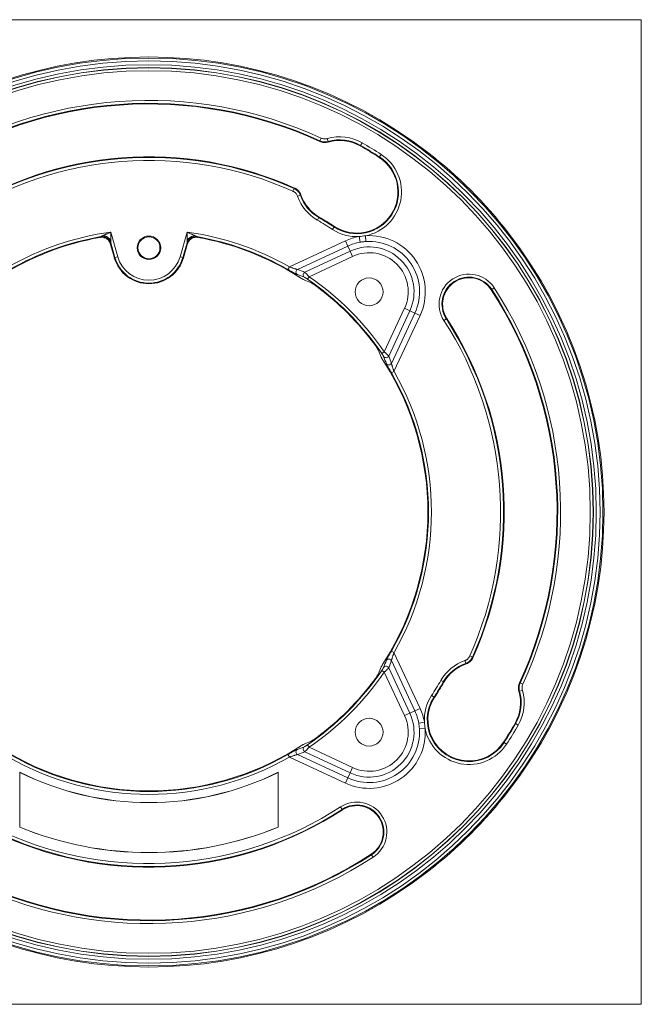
# Model space of a CAD drawing. Header units: millimetres. Extents: x 35 to 1401, y 51 to 818.
# Tile 15 of 22: x 1141 to 1246, y 452 to 619. Entities that reach past the tile are written whole.
import ezdxf

# ---------------------------------------------------------------- set-up
doc = ezdxf.new("R2010")
doc.units = ezdxf.units.MM
doc.layers.add('1', color=7, linetype='Continuous', true_color=0xffffff)

msp = doc.modelspace()

# ---------------------------------------------------------------- linework, layer by layer
at = {"layer": '1', "color": 8, "linetype": 'Continuous', "lineweight": 18}
for p, q in [((1246.49, 619.37), (1078.79, 619.37)), ((1246.49, 619.37), (1246.49, 451.67)), ((1078.79, 451.67), (1246.49, 451.67))]:
    msp.add_line(p, q, dxfattribs=at)
at = {"layer": '1', "color": 155, "linetype": 'Continuous', "lineweight": 18}
for p, q in [((1191.76, 598.74), (1191.97, 599.19)), ((1193.16, 598.64), (1193.02, 599.12)), ((1198.69, 597.97), (1198.64, 597.87)), ((1198.69, 597.97), (1198.94, 598.4)), ((1201.91, 595.99), (1201.85, 595.9)), ((1201.91, 595.99), (1202.18, 596.41)), ((1187.16, 590.16), (1187.37, 590.62)), ((1187.96, 589.29), (1188.43, 589.46)), ((1191.34, 585.23), (1191.59, 585.66)), ((1191.59, 585.66), (1191.64, 585.75)), ((1193.9, 583.66), (1194.17, 584.07)), ((1194.17, 584.07), (1194.23, 584.16)), ((1156.13, 583.18), (1157.33, 579)), ((1167.95, 579), (1169.15, 583.18)), ((1198.42, 582.44), (1198.6, 581.47)), ((1199.58, 581.59), (1199.52, 582.57)), ((1156.06, 581.23), (1156.75, 578.83)), ((1156.85, 578.86), (1156.13, 581.35)), ((1169.14, 581.35), (1168.43, 578.86)), ((1168.53, 578.83), (1169.22, 581.23)), ((1186.56, 577.25), (1196.09, 581.7)), ((1196.51, 580.8), (1187.96, 576.82)), ((1196.51, 580.8), (1196.09, 581.7)), ((1196.51, 580.8), (1196.91, 579.95)), ((1156.75, 578.83), (1156.85, 578.86)), ((1157.33, 579), (1156.85, 578.86)), ((1167.95, 579), (1168.43, 578.86)), ((1168.53, 578.83), (1168.43, 578.86)), ((1189.2, 576.35), (1196.91, 579.95)), ((1197.32, 579.06), (1189.9, 575.6)), ((1197.32, 579.06), (1196.91, 579.95)), ((1186.32, 576.82), (1186.56, 577.25)), ((1189.62, 575.18), (1189.9, 575.6)), ((1221.02, 573.43), (1221.43, 573.7)), ((1221.02, 573.43), (1220.93, 573.37)), ((1202.72, 562.79), (1206.18, 570.21)), ((1206.18, 570.21), (1207.07, 569.79)), ((1207.07, 569.79), (1203.47, 562.08)), ((1203.94, 560.84), (1207.92, 569.39)), ((1208.82, 568.97), (1204.37, 559.45)), ((1207.92, 569.39), (1207.07, 569.79)), ((1207.92, 569.39), (1208.82, 568.97)), ((1213.29, 568.41), (1212.87, 568.14)), ((1213.29, 568.41), (1213.38, 568.47)), ((1202.3, 562.51), (1202.72, 562.79)), ((1203.94, 559.2), (1204.37, 559.45)), ((1203.94, 511.84), (1204.37, 511.59)), ((1204.37, 511.59), (1208.82, 502.07)), ((1207.92, 501.65), (1203.94, 510.2)), ((1216.41, 510.2), (1216.58, 509.73)), ((1217.74, 510.79), (1217.28, 511)), ((1202.72, 508.26), (1202.3, 508.54)), ((1206.18, 500.84), (1202.72, 508.26)), ((1203.47, 508.96), (1207.07, 501.25)), ((1212.34, 506.82), (1212.78, 506.57)), ((1212.78, 506.57), (1212.87, 506.52)), ((1225.75, 505), (1226.23, 505.14)), ((1225.86, 506.4), (1226.31, 506.19)), ((1210.77, 504.26), (1211.19, 503.99)), ((1211.19, 503.99), (1211.28, 503.93)), ((1207.92, 501.65), (1207.07, 501.25)), ((1208.82, 502.07), (1207.92, 501.65)), ((1207.07, 501.25), (1206.18, 500.84)), ((1209.56, 499.74), (1208.59, 499.56)), ((1208.71, 498.58), (1209.69, 498.64)), ((1225.08, 499.47), (1224.99, 499.52)), ((1225.52, 499.22), (1225.08, 499.47)), ((1189.9, 495.44), (1189.62, 495.86)), ((1189.9, 495.44), (1197.32, 491.98)), ((1223.11, 496.25), (1223.02, 496.31)), ((1223.53, 495.98), (1223.11, 496.25)), ((1186.56, 493.79), (1186.32, 494.22)), ((1196.09, 489.34), (1186.56, 493.79)), ((1187.96, 494.22), (1196.51, 490.24)), ((1196.91, 491.09), (1189.2, 494.69)), ((1196.91, 491.09), (1197.32, 491.98)), ((1140.64, 491.18), (1140.64, 481.86)), ((1184.64, 481.85), (1184.64, 491.19)), ((1184.64, 481.86), (1184.64, 491.18)), ((1196.09, 489.34), (1196.51, 490.24)), ((1196.51, 490.24), (1196.91, 491.09)), ((1195.53, 484.87), (1195.26, 485.29)), ((1195.53, 484.87), (1195.59, 484.78)), ((1200.55, 477.14), (1200.49, 477.23)), ((1200.55, 477.14), (1200.82, 476.73))]:
    msp.add_line(p, q, dxfattribs=at)
for centre, radius in [((1162.64, 535.52), 77.32), ((1162.64, 535.52), 76.82), ((1162.64, 535.52), 76.18), ((1162.64, 535.52), 75.68), ((1162.64, 535.52), 75.66), ((1162.64, 535.52), 75.16), ((1162.64, 580.52), 2), ((1162.64, 580.52), 1.87), ((1200.14, 573.02), 2.37), ((1200.14, 498.02), 2.37)]:
    msp.add_circle(centre, radius, dxfattribs=at)
for centre, radius, start, end in [((1162.64, 535.52), 77.5, 52.2172, 127.7828), ((1162.64, 535.52), 70.11, 65.2646, 123), ((1162.64, 535.52), 69.61, 65.2646, 123), ((1162.64, 535.52), 69.5, 65.2328, 123), ((1195.14, 591.81), 7.61, 60, 106.1956), ((1195.14, 591.81), 7.11, 60, 106.1956), ((1195.14, 591.81), 7, 60, 106.4475), ((1162.64, 535.52), 72, 57, 60), ((1162.64, 535.52), 72.11, 57, 60), ((1162.64, 535.52), 72.61, 57, 60), ((1162.64, 535.52), 60.5, 65.7852, 123), ((1162.64, 535.52), 60.39, 65.8301, 123), ((1162.64, 535.52), 59.89, 65.8301, 123), ((1198.04, 590.03), 7.11, 237, 57), ((1198.04, 590.03), 7, 237, 57), ((1198.04, 590.03), 7.61, 281.2162, 57), ((1162.64, 535.52), 77.5, 37.7828, 52.2172), ((1195.14, 591.81), 7.61, 199.3373, 240), ((1195.14, 591.81), 7.11, 199.3373, 240), ((1195.14, 591.81), 7, 199.0477, 240), ((1162.64, 535.52), 57.89, 57, 60), ((1162.64, 535.52), 58, 57, 60), ((1162.64, 535.52), 57.39, 57, 60), ((1198.04, 590.03), 7.61, 237, 272.8465), ((1162.64, 535.52), 47.5, 100.0423, 122.2278), ((1162.64, 535.52), 48.11, 97.7796, 119.826), ((1162.64, 535.52), 47.61, 99.9234, 119.826), ((1162.64, 535.52), 48.11, 60.174, 82.2204), ((1162.64, 535.52), 47.61, 60.174, 80.0766), ((1162.64, 535.52), 47.5, 57.7722, 79.9577), ((1200.14, 573.02), 9.57, 100.3549, 115), ((1200.14, 573.02), 9.57, 335, 93.7078), ((1162.64, 535.52), 77.5, 322.2172, 37.7828), ((1200.14, 573.02), 8.59, 100.3549, 115), ((1200.14, 573.02), 7.65, 335, 115), ((1200.14, 573.02), 8.59, 335, 93.7078), ((1162.64, 580.52), 6.13, 196, 344), ((1162.64, 580.52), 6.02, 196, 344), ((1162.64, 580.52), 5.53, 196, 344), ((1200.14, 573.02), 6.66, 335, 115), ((1162.64, 535.52), 48.47, 34.2284, 55.7716), ((1217.15, 570.92), 5.11, 33, 213), ((1217.15, 570.92), 4.61, 33, 213), ((1217.15, 570.92), 4.5, 33, 213), ((1162.64, 535.52), 47.97, 34.2284, 55.7716), ((1162.64, 535.52), 47.87, 36.5556, 53.4444), ((1162.64, 535.52), 70.11, 335.2646, 33), ((1162.64, 535.52), 69.5, 335.2328, 33), ((1162.64, 535.52), 69.61, 335.2646, 33), ((1162.64, 535.52), 59.89, 335.8301, 33), ((1162.64, 535.52), 60.39, 335.8301, 33), ((1162.64, 535.52), 60.5, 335.7852, 33), ((1162.64, 535.52), 47.5, 327.7722, 32.2278), ((1162.64, 535.52), 47.61, 330.174, 29.826), ((1162.64, 535.52), 48.11, 330.174, 29.826), ((1218.93, 503.02), 7.61, 109.3373, 150), ((1162.64, 535.52), 47.97, 304.2284, 325.7716), ((1162.64, 535.52), 48.47, 304.2284, 325.7716), ((1218.93, 503.02), 7.11, 109.3373, 150), ((1218.93, 503.02), 7, 109.0477, 150), ((1162.64, 535.52), 47.87, 306.5556, 323.4444), ((1162.64, 535.52), 57.39, 327, 330), ((1162.64, 535.52), 57.89, 327, 330), ((1162.64, 535.52), 58, 327, 330), ((1218.93, 503.02), 7, 330, 16.4475), ((1218.93, 503.02), 7.11, 330, 16.1956), ((1218.93, 503.02), 7.61, 330, 16.1956), ((1217.15, 500.12), 7.61, 147, 182.8465), ((1217.15, 500.12), 7.11, 147, 327), ((1217.15, 500.12), 7, 147, 327), ((1200.14, 498.02), 8.59, 10.3549, 25), ((1200.14, 498.02), 9.57, 10.3549, 25), ((1200.14, 498.02), 7.65, 245, 25), ((1200.14, 498.02), 6.66, 245, 25), ((1200.14, 498.02), 9.57, 245, 3.7078), ((1200.14, 498.02), 8.59, 245, 3.7078), ((1217.15, 500.12), 7.61, 191.2162, 327), ((1162.64, 535.52), 72, 327, 330), ((1162.64, 535.52), 72.11, 327, 330), ((1162.64, 535.52), 72.61, 327, 330), ((1162.64, 535.52), 47.5, 237.7722, 302.2278), ((1162.64, 535.52), 48.11, 240.174, 299.826), ((1162.64, 535.52), 47.61, 240.174, 299.826), ((1162.64, 535.52), 49.49, 243.6024, 296.3976), ((1162.64, 535.52), 49.5, 243.6122, 296.3878), ((1162.64, 535.52), 77.5, 307.7828, 322.2172), ((1162.64, 535.52), 60.5, 245.7852, 303), ((1162.64, 535.52), 60.39, 245.8301, 303), ((1162.64, 535.52), 59.89, 245.8301, 303), ((1198.04, 481.01), 5.11, 303, 123), ((1198.04, 481.01), 4.61, 303, 123), ((1198.04, 481.01), 4.5, 303, 123), ((1162.64, 535.52), 58.01, 247.7056, 292.2944), ((1162.64, 535.52), 58, 247.709, 292.291), ((1162.64, 535.52), 70.11, 245.2646, 303), ((1162.64, 535.52), 69.61, 245.2646, 303), ((1162.64, 535.52), 69.5, 245.2328, 303), ((1162.64, 535.52), 77.5, 232.2172, 307.7828)]:
    msp.add_arc(centre, radius, start, end, dxfattribs=at)
for centre, major_axis, ratio, start_param, end_param in [((1188.17, 576.37), (-0.17, -0.47), 0.970181, 3.940249, 6.065549), ((1170.14, 519.43), (-25.94, 55.64), 0.954809, 5.500745, 5.522776), ((1189.4, 575.91), (-0.18, -0.466), 0.97139, 3.961641, 6.060991), ((1170.2, 519.3), (-25.45, 54.57), 0.954809, 5.47696, 5.498891), ((1146.42, 543.08), (-54.57, 25.45), 0.954809, 3.925889, 3.94782), ((1203.03, 562.29), (-0.466, -0.18), 0.97139, 0.222194, 2.321545), ((1146.55, 543.02), (-55.64, 25.95), 0.954809, 3.902003, 3.924033), ((1203.49, 561.05), (-0.47, -0.17), 0.970181, 0.217636, 2.342936), ((1203.49, 509.99), (0.47, -0.17), 0.970181, 0.798656, 2.923957), ((1146.55, 528.02), (55.64, 25.94), 0.954809, 5.500746, 5.522776), ((1146.42, 527.96), (54.57, 25.45), 0.954809, 5.476959, 5.498889), ((1203.03, 508.76), (0.466, -0.18), 0.97139, 0.820048, 2.919398), ((1170.2, 551.74), (25.45, 54.57), 0.954809, 3.925887, 3.947818), ((1188.17, 494.67), (0.17, -0.47), 0.970181, 3.359229, 5.484529), ((1189.4, 495.13), (0.18, -0.466), 0.97139, 3.363787, 5.463137), ((1170.14, 551.61), (25.95, 55.64), 0.954809, 3.902003, 3.924034)]:
    msp.add_ellipse(centre, major_axis=major_axis, ratio=ratio, start_param=start_param, end_param=end_param, dxfattribs=at)
for points, degree, knots in [([(1191.75, 598.63), (1191.76, 598.65), (1191.76, 598.67), (1191.76, 598.71), (1191.76, 598.73), (1191.76, 598.74)], 3, [0, 0, 0, 0, 0.608155, 0.608155, 1, 1, 1, 1]), ([(1193.16, 598.64), (1193.04, 598.6), (1192.81, 598.56), (1192.57, 598.55), (1192.33, 598.57), (1192.1, 598.61), (1191.87, 598.69), (1191.76, 598.74)], 3, [0, 0, 0, 0, 0.25, 0.5, 0.5, 0.75, 1, 1, 1, 1]), ([(1191.97, 599.19), (1192.05, 599.16), (1192.22, 599.1), (1192.4, 599.07), (1192.58, 599.05), (1192.76, 599.06), (1192.93, 599.09), (1193.02, 599.12)], 3, [0, 0, 0, 0, 0.25, 0.5, 0.5, 0.75, 1, 1, 1, 1]), ([(1193.16, 598.53), (1193.04, 598.49), (1192.92, 598.47), (1192.75, 598.45), (1192.69, 598.45), (1192.6, 598.44), (1192.57, 598.44), (1192.51, 598.45), (1192.48, 598.45), (1192.33, 598.46), (1192.21, 598.48), (1191.98, 598.54), (1191.86, 598.58), (1191.75, 598.63)], 3, [0, 0, 0, 0, 0.25, 0.25, 0.375, 0.375, 0.4375, 0.4375, 0.5, 0.5, 0.75, 0.75, 1, 1, 1, 1]), ([(1193.16, 598.64), (1193.16, 598.62), (1193.16, 598.61), (1193.16, 598.57), (1193.16, 598.55), (1193.16, 598.53)], 3, [0, 0, 0, 0, 0.391846, 0.391846, 1, 1, 1, 1]), ([(1187.37, 590.62), (1187.38, 590.63), (1187.39, 590.64), (1187.42, 590.67), (1187.44, 590.68), (1187.45, 590.7)], 3, [0, 0, 0, 0, 0.394328, 0.394328, 1, 1, 1, 1]), ([(1187.37, 590.62), (1187.43, 590.59), (1187.49, 590.56), (1187.58, 590.51), (1187.61, 590.49), (1187.66, 590.46), (1187.69, 590.44), (1187.77, 590.38), (1187.88, 590.29), (1187.97, 590.2), (1188.04, 590.12), (1188.06, 590.1), (1188.11, 590.05), (1188.13, 590.02), (1188.19, 589.94), (1188.26, 589.83), (1188.36, 589.65), (1188.41, 589.52), (1188.43, 589.46)], 3, [0, 0, 0, 0, 0.125, 0.125, 0.1875, 0.1875, 0.25, 0.25, 0.375, 0.5, 0.5, 0.5625, 0.5625, 0.625, 0.625, 0.75, 0.875, 1, 1, 1, 1]), ([(1187.45, 590.7), (1187.52, 590.67), (1187.64, 590.61), (1187.81, 590.5), (1187.91, 590.41), (1187.99, 590.34), (1188.01, 590.32), (1188.06, 590.27), (1188.09, 590.25), (1188.15, 590.17), (1188.24, 590.07), (1188.32, 589.96), (1188.37, 589.87), (1188.38, 589.84), (1188.42, 589.78), (1188.43, 589.75), (1188.47, 589.66), (1188.5, 589.59), (1188.52, 589.53)], 3, [0, 0, 0, 0, 0.125, 0.25, 0.375, 0.375, 0.4375, 0.4375, 0.5, 0.5, 0.625, 0.75, 0.75, 0.8125, 0.8125, 0.875, 0.875, 1, 1, 1, 1]), ([(1187.96, 589.29), (1187.93, 589.39), (1187.89, 589.48), (1187.81, 589.61), (1187.78, 589.65), (1187.73, 589.71), (1187.72, 589.73), (1187.69, 589.77), (1187.67, 589.79), (1187.58, 589.89), (1187.51, 589.95), (1187.41, 590.03), (1187.38, 590.04), (1187.34, 590.07), (1187.32, 590.08), (1187.25, 590.12), (1187.21, 590.14), (1187.16, 590.16)], 3, [0, 0, 0, 0, 0.25, 0.25, 0.375, 0.375, 0.4375, 0.4375, 0.5, 0.5, 0.75, 0.75, 0.8125, 0.8125, 0.875, 0.875, 1, 1, 1, 1]), ([(1188.52, 589.53), (1188.5, 589.51), (1188.49, 589.5), (1188.46, 589.48), (1188.45, 589.47), (1188.43, 589.46)], 3, [0, 0, 0, 0, 0.605671, 0.605671, 1, 1, 1, 1]), ([(1156.06, 581.23), (1156.03, 581.32), (1156, 581.4), (1155.94, 581.53), (1155.92, 581.57), (1155.88, 581.63), (1155.87, 581.64), (1155.84, 581.68), (1155.83, 581.7), (1155.76, 581.79), (1155.7, 581.86), (1155.6, 581.95), (1155.56, 581.98), (1155.51, 582.02), (1155.49, 582.04), (1155.45, 582.06), (1155.43, 582.08), (1155.33, 582.14), (1155.25, 582.18), (1155.12, 582.23), (1155.08, 582.24), (1155.01, 582.26), (1154.99, 582.27), (1154.95, 582.28), (1154.93, 582.28), (1154.81, 582.31), (1154.72, 582.32), (1154.61, 582.32), (1154.59, 582.32), (1154.54, 582.31), (1154.52, 582.31), (1154.45, 582.31), (1154.4, 582.3), (1154.36, 582.29)], 3, [0, 0, 0, 0, 0.125, 0.125, 0.1875, 0.1875, 0.21875, 0.21875, 0.25, 0.25, 0.375, 0.375, 0.4375, 0.4375, 0.46875, 0.46875, 0.5, 0.5, 0.625, 0.625, 0.6875, 0.6875, 0.71875, 0.71875, 0.75, 0.75, 0.875, 0.875, 0.90625, 0.90625, 0.9375, 0.9375, 1, 1, 1, 1]), ([(1156.13, 581.35), (1156.1, 581.43), (1156.07, 581.52), (1155.99, 581.68), (1155.94, 581.76), (1155.83, 581.91), (1155.77, 581.97), (1155.63, 582.1), (1155.56, 582.15), (1155.4, 582.25), (1155.32, 582.29), (1155.15, 582.36), (1155.07, 582.38), (1154.89, 582.42), (1154.79, 582.43), (1154.61, 582.43), (1154.52, 582.42), (1154.43, 582.41)], 3, [0, 0, 0, 0, 0.125, 0.125, 0.25, 0.25, 0.375, 0.375, 0.5, 0.5, 0.625, 0.625, 0.75, 0.75, 0.875, 0.875, 1, 1, 1, 1]), ([(1154.43, 582.41), (1154.43, 582.41), (1154.43, 582.41), (1154.43, 582.41), (1154.44, 582.41), (1154.44, 582.41)], 3, [0, 0, 0, 0, 0.245539, 0.488097, 1, 1, 1, 1]), ([(1154.44, 582.41), (1154.44, 582.42), (1154.44, 582.42), (1154.47, 582.43), (1154.51, 582.45), (1154.58, 582.48), (1154.66, 582.52), (1154.75, 582.56), (1154.82, 582.59), (1154.86, 582.61)], 3, [0, 0, 0, 0, 0.074529, 0.143852, 0.281476, 0.4257, 0.56989, 0.784738, 1, 1, 1, 1]), ([(1154.86, 582.61), (1154.91, 582.63), (1154.96, 582.66), (1155.07, 582.71), (1155.12, 582.73), (1155.22, 582.78), (1155.28, 582.8), (1155.38, 582.85), (1155.43, 582.87), (1155.59, 582.95), (1155.7, 582.99), (1155.86, 583.06), (1155.91, 583.09), (1155.99, 583.12), (1156.02, 583.14), (1156.07, 583.16), (1156.1, 583.17), (1156.13, 583.18)], 3, [0, 0, 0, 0, 0.125, 0.125, 0.25, 0.25, 0.375, 0.375, 0.5, 0.5, 0.75, 0.75, 0.875, 0.875, 0.9375, 0.9375, 1, 1, 1, 1]), ([(1154.86, 582.61), (1154.98, 582.59), (1155.1, 582.55), (1155.34, 582.45), (1155.45, 582.39), (1155.68, 582.25), (1155.78, 582.17), (1155.97, 582), (1156.06, 581.9), (1156.13, 581.81)], 3, [0, 0, 0, 0, 0.25, 0.25, 0.5, 0.5, 0.75, 0.75, 1, 1, 1, 1]), ([(1156.13, 583.18), (1156.13, 583.15), (1156.13, 583.13), (1156.13, 583.07), (1156.13, 583.04), (1156.13, 582.95), (1156.13, 582.89), (1156.13, 582.72), (1156.13, 582.6), (1156.13, 582.43), (1156.13, 582.37), (1156.13, 582.26), (1156.13, 582.2), (1156.13, 582.09), (1156.13, 582.03), (1156.13, 581.92), (1156.13, 581.86), (1156.13, 581.81)], 3, [0, 0, 0, 0, 0.0625, 0.0625, 0.125, 0.125, 0.25, 0.25, 0.5, 0.5, 0.625, 0.625, 0.75, 0.75, 0.875, 0.875, 1, 1, 1, 1]), ([(1169.15, 581.81), (1169.15, 581.86), (1169.15, 581.92), (1169.15, 582.03), (1169.15, 582.09), (1169.15, 582.2), (1169.15, 582.26), (1169.15, 582.37), (1169.15, 582.43), (1169.15, 582.6), (1169.15, 582.72), (1169.15, 582.89), (1169.15, 582.95), (1169.15, 583.04), (1169.15, 583.07), (1169.15, 583.13), (1169.15, 583.15), (1169.15, 583.18)], 3, [0, 0, 0, 0, 0.125, 0.125, 0.25, 0.25, 0.375, 0.375, 0.5, 0.5, 0.75, 0.75, 0.875, 0.875, 0.9375, 0.9375, 1, 1, 1, 1]), ([(1169.15, 583.18), (1169.18, 583.17), (1169.2, 583.16), (1169.26, 583.14), (1169.28, 583.12), (1169.36, 583.09), (1169.42, 583.06), (1169.58, 582.99), (1169.68, 582.95), (1169.84, 582.87), (1169.9, 582.85), (1170, 582.8), (1170.06, 582.78), (1170.16, 582.73), (1170.21, 582.71), (1170.32, 582.66), (1170.37, 582.63), (1170.42, 582.61)], 3, [0, 0, 0, 0, 0.0625, 0.0625, 0.125, 0.125, 0.25, 0.25, 0.5, 0.5, 0.625, 0.625, 0.75, 0.75, 0.875, 0.875, 1, 1, 1, 1]), ([(1169.15, 581.81), (1169.22, 581.9), (1169.31, 582), (1169.5, 582.17), (1169.6, 582.25), (1169.82, 582.39), (1169.94, 582.45), (1170.18, 582.55), (1170.3, 582.59), (1170.42, 582.61)], 3, [0, 0, 0, 0, 0.25, 0.25, 0.5, 0.5, 0.75, 0.75, 1, 1, 1, 1]), ([(1169.15, 581.35), (1169.17, 581.43), (1169.21, 581.52), (1169.29, 581.68), (1169.34, 581.76), (1169.45, 581.91), (1169.51, 581.97), (1169.64, 582.1), (1169.72, 582.15), (1169.87, 582.25), (1169.95, 582.29), (1170.12, 582.36), (1170.21, 582.38), (1170.39, 582.42), (1170.48, 582.43), (1170.67, 582.43), (1170.76, 582.42), (1170.85, 582.41)], 3, [0, 0, 0, 0, 0.125, 0.125, 0.25, 0.25, 0.375, 0.375, 0.5, 0.5, 0.625, 0.625, 0.75, 0.75, 0.875, 0.875, 1, 1, 1, 1]), ([(1170.92, 582.29), (1170.83, 582.31), (1170.74, 582.32), (1170.6, 582.32), (1170.56, 582.31), (1170.49, 582.31), (1170.47, 582.3), (1170.42, 582.3), (1170.4, 582.29), (1170.29, 582.27), (1170.2, 582.25), (1170.07, 582.2), (1170.03, 582.18), (1169.97, 582.15), (1169.95, 582.14), (1169.91, 582.11), (1169.89, 582.1), (1169.79, 582.04), (1169.72, 581.99), (1169.62, 581.89), (1169.58, 581.86), (1169.54, 581.81), (1169.52, 581.79), (1169.49, 581.76), (1169.48, 581.74), (1169.41, 581.65), (1169.36, 581.57), (1169.31, 581.47), (1169.3, 581.45), (1169.28, 581.4), (1169.27, 581.38), (1169.25, 581.32), (1169.23, 581.28), (1169.22, 581.23)], 3, [0, 0, 0, 0, 0.125, 0.125, 0.1875, 0.1875, 0.21875, 0.21875, 0.25, 0.25, 0.375, 0.375, 0.4375, 0.4375, 0.46875, 0.46875, 0.5, 0.5, 0.625, 0.625, 0.6875, 0.6875, 0.71875, 0.71875, 0.75, 0.75, 0.875, 0.875, 0.90625, 0.90625, 0.9375, 0.9375, 1, 1, 1, 1]), ([(1170.42, 582.61), (1170.47, 582.59), (1170.54, 582.56), (1170.63, 582.51), (1170.69, 582.48), (1170.75, 582.46), (1170.79, 582.44), (1170.83, 582.42), (1170.84, 582.42), (1170.84, 582.41)], 3, [0, 0, 0, 0, 0.286914, 0.430164, 0.574377, 0.683099, 0.788337, 0.890812, 1, 1, 1, 1]), ([(1170.84, 582.41), (1170.84, 582.41), (1170.85, 582.41), (1170.85, 582.41), (1170.85, 582.41), (1170.85, 582.41)], 3, [0, 0, 0, 0, 0.511904, 0.754462, 1, 1, 1, 1]), ([(1156.13, 581.35), (1156.12, 581.33), (1156.11, 581.31), (1156.08, 581.27), (1156.07, 581.25), (1156.06, 581.23)], 3, [0, 0, 0, 0, 0.439016, 0.439016, 1, 1, 1, 1]), ([(1156.13, 581.81), (1156.13, 581.76), (1156.13, 581.68), (1156.13, 581.58), (1156.13, 581.51), (1156.13, 581.45), (1156.14, 581.41), (1156.13, 581.37), (1156.13, 581.36), (1156.13, 581.35)], 3, [0, 0, 0, 0, 0.286776, 0.430023, 0.574316, 0.682958, 0.788224, 0.890915, 1, 1, 1, 1]), ([(1156.13, 581.35), (1156.13, 581.35), (1156.13, 581.35), (1156.13, 581.35), (1156.13, 581.35)], 2, [0, 0, 0, 0.5, 0.75, 1, 1, 1]), ([(1169.15, 581.35), (1169.15, 581.36), (1169.14, 581.36), (1169.14, 581.39), (1169.14, 581.44), (1169.15, 581.51), (1169.15, 581.59), (1169.15, 581.69), (1169.15, 581.77), (1169.15, 581.81)], 3, [0, 0, 0, 0, 0.074372, 0.143806, 0.281624, 0.425754, 0.570027, 0.784834, 1, 1, 1, 1]), ([(1169.22, 581.23), (1169.21, 581.25), (1169.19, 581.27), (1169.17, 581.31), (1169.16, 581.33), (1169.15, 581.35)], 3, [0, 0, 0, 0, 0.560984, 0.560984, 1, 1, 1, 1]), ([(1169.15, 581.35), (1169.15, 581.35), (1169.15, 581.35), (1169.15, 581.35), (1169.15, 581.35)], 2, [0, 0, 0, 0.25, 0.5, 1, 1, 1]), ([(1186.56, 577.25), (1186.64, 577.23), (1186.71, 577.21), (1186.85, 577.16), (1186.92, 577.14), (1187.02, 577.1), (1187.05, 577.09), (1187.12, 577.07), (1187.16, 577.06), (1187.26, 577.03), (1187.32, 577), (1187.45, 576.96), (1187.51, 576.94), (1187.59, 576.92), (1187.62, 576.91), (1187.68, 576.89), (1187.7, 576.88), (1187.75, 576.87), (1187.78, 576.86), (1187.81, 576.85), (1187.82, 576.85), (1187.84, 576.84), (1187.85, 576.84), (1187.88, 576.83), (1187.9, 576.83), (1187.93, 576.82), (1187.95, 576.82), (1187.96, 576.82)], 3, [0, 0, 0, 0, 0.125, 0.125, 0.25, 0.25, 0.3125, 0.3125, 0.375, 0.375, 0.5, 0.5, 0.625, 0.625, 0.6875, 0.6875, 0.75, 0.75, 0.8125, 0.8125, 0.84375, 0.84375, 0.875, 0.875, 0.9375, 0.9375, 1, 1, 1, 1]), ([(1187.9, 575.95), (1187.88, 575.96), (1187.85, 575.97), (1187.8, 575.99), (1187.79, 576), (1187.77, 576.01), (1187.73, 576.03), (1187.67, 576.06), (1187.61, 576.09), (1187.57, 576.11), (1187.56, 576.12), (1187.52, 576.14), (1187.51, 576.15), (1187.43, 576.19), (1187.36, 576.23), (1187.22, 576.31), (1187.14, 576.35), (1187.04, 576.41), (1187.02, 576.42), (1186.98, 576.44), (1186.96, 576.45), (1186.9, 576.49), (1186.86, 576.51), (1186.74, 576.58), (1186.57, 576.67), (1186.4, 576.77), (1186.32, 576.82)], 3, [0, 0, 0, 0, 0.125, 0.125, 0.15625, 0.15625, 0.1875, 0.25, 0.3125, 0.3125, 0.34375, 0.34375, 0.375, 0.375, 0.5, 0.5, 0.625, 0.625, 0.65625, 0.65625, 0.6875, 0.6875, 0.75, 0.75, 0.875, 1, 1, 1, 1]), ([(1187.97, 575.7), (1188.03, 575.67), (1188.13, 575.6), (1188.24, 575.53), (1188.32, 575.48), (1188.35, 575.47), (1188.39, 575.44), (1188.4, 575.43), (1188.43, 575.42), (1188.44, 575.41), (1188.5, 575.37), (1188.55, 575.34), (1188.64, 575.29), (1188.69, 575.26), (1188.74, 575.23), (1188.75, 575.22), (1188.77, 575.21), (1188.8, 575.19), (1188.84, 575.17), (1188.87, 575.15), (1188.9, 575.14), (1188.9, 575.13), (1188.92, 575.13), (1188.93, 575.12), (1188.96, 575.11), (1188.98, 575.1), (1188.99, 575.09)], 3, [0, 0, 0, 0, 0.125, 0.25, 0.25, 0.3125, 0.3125, 0.34375, 0.34375, 0.375, 0.375, 0.5, 0.5, 0.625, 0.625, 0.65625, 0.65625, 0.6875, 0.75, 0.8125, 0.8125, 0.84375, 0.84375, 0.875, 0.875, 1, 1, 1, 1]), ([(1189.62, 575.18), (1189.6, 575.2), (1189.57, 575.22), (1189.52, 575.26), (1189.49, 575.27), (1189.45, 575.3), (1189.44, 575.31), (1189.42, 575.32), (1189.4, 575.33), (1189.37, 575.35), (1189.34, 575.37), (1189.3, 575.4), (1189.28, 575.41), (1189.24, 575.43), (1189.22, 575.44), (1189.19, 575.46), (1189.18, 575.46), (1189.17, 575.47), (1189.16, 575.47), (1189.14, 575.48), (1189.14, 575.49), (1189.13, 575.49)], 3, [0, 0, 0, 0, 0.125, 0.125, 0.25, 0.25, 0.3125, 0.3125, 0.375, 0.375, 0.5, 0.5, 0.625, 0.625, 0.75, 0.75, 0.8125, 0.8125, 0.875, 0.875, 1, 1, 1, 1]), ([(1189.2, 576.35), (1189.2, 576.35), (1189.22, 576.34), (1189.24, 576.31), (1189.25, 576.3), (1189.27, 576.28), (1189.28, 576.27), (1189.31, 576.24), (1189.34, 576.21), (1189.37, 576.18), (1189.38, 576.17), (1189.39, 576.16), (1189.42, 576.13), (1189.44, 576.11), (1189.49, 576.06), (1189.52, 576.02), (1189.57, 575.97), (1189.58, 575.96), (1189.59, 575.94), (1189.6, 575.93), (1189.63, 575.9), (1189.65, 575.88), (1189.71, 575.82), (1189.75, 575.78), (1189.8, 575.71), (1189.82, 575.69), (1189.86, 575.64), (1189.88, 575.62), (1189.9, 575.6)], 3, [0, 0, 0, 0, 0.125, 0.125, 0.1875, 0.1875, 0.25, 0.25, 0.375, 0.375, 0.40625, 0.40625, 0.4375, 0.5, 0.5, 0.625, 0.625, 0.65625, 0.65625, 0.6875, 0.6875, 0.75, 0.75, 0.875, 0.875, 0.9375, 0.9375, 1, 1, 1, 1]), ([(1190.19, 574.61), (1190.2, 574.61), (1190.22, 574.6), (1190.26, 574.58), (1190.27, 574.57), (1190.3, 574.55), (1190.31, 574.54), (1190.36, 574.51), (1190.4, 574.49), (1190.46, 574.45), (1190.48, 574.44), (1190.52, 574.41), (1190.54, 574.4), (1190.6, 574.36), (1190.65, 574.33), (1190.71, 574.29), (1190.72, 574.28), (1190.75, 574.26), (1190.76, 574.25), (1190.79, 574.23), (1190.82, 574.21), (1190.89, 574.16), (1190.94, 574.12), (1191.02, 574.07), (1191.05, 574.05), (1191.1, 574.01), (1191.12, 573.99), (1191.15, 573.97)], 3, [0, 0, 0, 0, 0.125, 0.125, 0.1875, 0.1875, 0.25, 0.25, 0.375, 0.375, 0.4375, 0.4375, 0.5, 0.5, 0.625, 0.625, 0.65625, 0.65625, 0.6875, 0.6875, 0.75, 0.75, 0.875, 0.875, 0.9375, 0.9375, 1, 1, 1, 1]), ([(1201.09, 564.03), (1201.13, 563.98), (1201.16, 563.93), (1201.24, 563.83), (1201.27, 563.78), (1201.33, 563.7), (1201.34, 563.68), (1201.37, 563.64), (1201.38, 563.63), (1201.39, 563.6), (1201.4, 563.59), (1201.44, 563.53), (1201.47, 563.49), (1201.53, 563.4), (1201.56, 563.36), (1201.61, 563.28), (1201.63, 563.24), (1201.67, 563.18), (1201.69, 563.15), (1201.7, 563.12), (1201.71, 563.12), (1201.71, 563.11), (1201.72, 563.09), (1201.73, 563.08), (1201.73, 563.07)], 3, [0, 0, 0, 0, 0.125, 0.125, 0.25, 0.25, 0.3125, 0.3125, 0.34375, 0.34375, 0.375, 0.375, 0.5, 0.5, 0.625, 0.625, 0.75, 0.75, 0.875, 0.875, 0.90625, 0.90625, 0.9375, 1, 1, 1, 1]), ([(1202.21, 561.87), (1202.22, 561.86), (1202.23, 561.84), (1202.24, 561.8), (1202.25, 561.79), (1202.26, 561.77), (1202.27, 561.76), (1202.28, 561.74), (1202.28, 561.73), (1202.31, 561.69), (1202.33, 561.65), (1202.36, 561.6), (1202.36, 561.59), (1202.38, 561.57), (1202.38, 561.56), (1202.4, 561.53), (1202.42, 561.5), (1202.46, 561.43), (1202.49, 561.38), (1202.54, 561.31), (1202.55, 561.28), (1202.58, 561.23), (1202.6, 561.2), (1202.65, 561.13), (1202.68, 561.07), (1202.73, 560.99), (1202.75, 560.96), (1202.79, 560.91), (1202.8, 560.88), (1202.82, 560.85)], 3, [0, 0, 0, 0, 0.125, 0.125, 0.1875, 0.1875, 0.21875, 0.21875, 0.25, 0.25, 0.375, 0.375, 0.40625, 0.40625, 0.4375, 0.4375, 0.5, 0.5, 0.625, 0.625, 0.6875, 0.6875, 0.75, 0.75, 0.875, 0.875, 0.9375, 0.9375, 1, 1, 1, 1]), ([(1202.61, 562.01), (1202.61, 562.02), (1202.6, 562.03), (1202.59, 562.04), (1202.59, 562.05), (1202.58, 562.07), (1202.58, 562.07), (1202.56, 562.1), (1202.55, 562.12), (1202.53, 562.15), (1202.53, 562.16), (1202.52, 562.18), (1202.51, 562.19), (1202.49, 562.22), (1202.47, 562.25), (1202.45, 562.28), (1202.44, 562.3), (1202.42, 562.32), (1202.42, 562.33), (1202.39, 562.37), (1202.37, 562.4), (1202.34, 562.45), (1202.32, 562.48), (1202.3, 562.51)], 3, [0, 0, 0, 0, 0.125, 0.125, 0.1875, 0.1875, 0.25, 0.25, 0.375, 0.375, 0.4375, 0.4375, 0.5, 0.5, 0.625, 0.625, 0.6875, 0.6875, 0.75, 0.75, 0.875, 0.875, 1, 1, 1, 1]), ([(1202.72, 562.79), (1202.74, 562.77), (1202.76, 562.75), (1202.81, 562.71), (1202.83, 562.69), (1202.89, 562.63), (1202.94, 562.59), (1203, 562.53), (1203.02, 562.51), (1203.05, 562.48), (1203.06, 562.48), (1203.08, 562.46), (1203.09, 562.45), (1203.14, 562.4), (1203.17, 562.37), (1203.23, 562.32), (1203.24, 562.31), (1203.27, 562.28), (1203.29, 562.26), (1203.33, 562.22), (1203.36, 562.19), (1203.39, 562.16), (1203.4, 562.15), (1203.42, 562.13), (1203.43, 562.12), (1203.45, 562.1), (1203.46, 562.09), (1203.47, 562.08)], 3, [0, 0, 0, 0, 0.0625, 0.0625, 0.125, 0.125, 0.25, 0.25, 0.3125, 0.3125, 0.34375, 0.34375, 0.375, 0.375, 0.5, 0.5, 0.5625, 0.5625, 0.625, 0.625, 0.75, 0.75, 0.8125, 0.8125, 0.875, 0.875, 1, 1, 1, 1]), ([(1203.94, 559.2), (1203.91, 559.24), (1203.89, 559.28), (1203.84, 559.37), (1203.82, 559.41), (1203.74, 559.54), (1203.7, 559.62), (1203.63, 559.75), (1203.6, 559.79), (1203.57, 559.85), (1203.56, 559.87), (1203.53, 559.91), (1203.52, 559.93), (1203.47, 560.02), (1203.43, 560.1), (1203.36, 560.21), (1203.35, 560.24), (1203.32, 560.29), (1203.31, 560.31), (1203.29, 560.34), (1203.28, 560.36), (1203.24, 560.44), (1203.2, 560.5), (1203.17, 560.57), (1203.16, 560.58), (1203.15, 560.6), (1203.14, 560.62), (1203.13, 560.65), (1203.12, 560.67), (1203.09, 560.73), (1203.07, 560.76), (1203.07, 560.78)], 3, [0, 0, 0, 0, 0.0625, 0.0625, 0.125, 0.125, 0.25, 0.25, 0.3125, 0.3125, 0.34375, 0.34375, 0.375, 0.375, 0.5, 0.5, 0.5625, 0.5625, 0.59375, 0.59375, 0.625, 0.625, 0.75, 0.75, 0.78125, 0.78125, 0.8125, 0.8125, 0.875, 0.875, 1, 1, 1, 1]), ([(1203.94, 560.84), (1203.94, 560.83), (1203.94, 560.82), (1203.95, 560.78), (1203.95, 560.77), (1203.96, 560.73), (1203.97, 560.71), (1203.98, 560.67), (1203.98, 560.66), (1203.99, 560.64), (1203.99, 560.63), (1204.01, 560.56), (1204.03, 560.51), (1204.05, 560.44), (1204.05, 560.42), (1204.06, 560.39), (1204.08, 560.35), (1204.09, 560.3), (1204.12, 560.2), (1204.14, 560.14), (1204.19, 560), (1204.21, 559.94), (1204.26, 559.8), (1204.28, 559.73), (1204.31, 559.62), (1204.33, 559.59), (1204.35, 559.52), (1204.36, 559.48), (1204.37, 559.45)], 3, [0, 0, 0, 0, 0.0625, 0.0625, 0.125, 0.125, 0.1875, 0.1875, 0.21875, 0.21875, 0.25, 0.25, 0.375, 0.375, 0.40625, 0.40625, 0.4375, 0.5, 0.5, 0.625, 0.625, 0.75, 0.75, 0.875, 0.875, 0.9375, 0.9375, 1, 1, 1, 1]), ([(1203.07, 510.26), (1203.07, 510.28), (1203.09, 510.31), (1203.11, 510.36), (1203.12, 510.37), (1203.13, 510.39), (1203.14, 510.43), (1203.18, 510.49), (1203.21, 510.55), (1203.23, 510.59), (1203.24, 510.6), (1203.26, 510.64), (1203.26, 510.65), (1203.31, 510.73), (1203.35, 510.8), (1203.43, 510.94), (1203.47, 511.02), (1203.52, 511.12), (1203.54, 511.14), (1203.56, 511.18), (1203.57, 511.2), (1203.6, 511.26), (1203.63, 511.3), (1203.7, 511.42), (1203.79, 511.59), (1203.89, 511.76), (1203.94, 511.84)], 3, [0, 0, 0, 0, 0.125, 0.125, 0.15625, 0.15625, 0.1875, 0.25, 0.3125, 0.3125, 0.34375, 0.34375, 0.375, 0.375, 0.5, 0.5, 0.625, 0.625, 0.65625, 0.65625, 0.6875, 0.6875, 0.75, 0.75, 0.875, 1, 1, 1, 1]), ([(1204.37, 511.59), (1204.35, 511.52), (1204.33, 511.45), (1204.28, 511.31), (1204.26, 511.24), (1204.22, 511.14), (1204.21, 511.11), (1204.19, 511.04), (1204.18, 511), (1204.14, 510.9), (1204.12, 510.84), (1204.08, 510.71), (1204.06, 510.65), (1204.04, 510.56), (1204.03, 510.54), (1204.01, 510.48), (1204, 510.45), (1203.99, 510.4), (1203.98, 510.38), (1203.97, 510.35), (1203.97, 510.34), (1203.96, 510.31), (1203.96, 510.3), (1203.95, 510.28), (1203.95, 510.26), (1203.94, 510.23), (1203.94, 510.21), (1203.94, 510.2)], 3, [0, 0, 0, 0, 0.125, 0.125, 0.25, 0.25, 0.3125, 0.3125, 0.375, 0.375, 0.5, 0.5, 0.625, 0.625, 0.6875, 0.6875, 0.75, 0.75, 0.8125, 0.8125, 0.84375, 0.84375, 0.875, 0.875, 0.9375, 0.9375, 1, 1, 1, 1]), ([(1202.82, 510.19), (1202.79, 510.13), (1202.72, 510.02), (1202.65, 509.92), (1202.6, 509.84), (1202.58, 509.81), (1202.56, 509.77), (1202.55, 509.76), (1202.54, 509.73), (1202.53, 509.72), (1202.49, 509.66), (1202.46, 509.61), (1202.4, 509.52), (1202.38, 509.47), (1202.35, 509.42), (1202.34, 509.41), (1202.33, 509.39), (1202.31, 509.36), (1202.29, 509.32), (1202.27, 509.28), (1202.26, 509.26), (1202.25, 509.26), (1202.25, 509.24), (1202.24, 509.23), (1202.23, 509.2), (1202.22, 509.18), (1202.21, 509.17)], 3, [0, 0, 0, 0, 0.125, 0.25, 0.25, 0.3125, 0.3125, 0.34375, 0.34375, 0.375, 0.375, 0.5, 0.5, 0.625, 0.625, 0.65625, 0.65625, 0.6875, 0.75, 0.8125, 0.8125, 0.84375, 0.84375, 0.875, 0.875, 1, 1, 1, 1]), ([(1216.41, 510.2), (1216.51, 510.23), (1216.6, 510.27), (1216.73, 510.35), (1216.77, 510.38), (1216.83, 510.43), (1216.85, 510.44), (1216.89, 510.47), (1216.91, 510.49), (1217, 510.58), (1217.07, 510.65), (1217.14, 510.75), (1217.16, 510.77), (1217.19, 510.82), (1217.2, 510.84), (1217.24, 510.91), (1217.26, 510.95), (1217.28, 511)], 3, [0, 0, 0, 0, 0.25, 0.25, 0.375, 0.375, 0.4375, 0.4375, 0.5, 0.5, 0.75, 0.75, 0.8125, 0.8125, 0.875, 0.875, 1, 1, 1, 1]), ([(1217.74, 510.79), (1217.71, 510.73), (1217.68, 510.67), (1217.63, 510.58), (1217.61, 510.55), (1217.57, 510.5), (1217.55, 510.47), (1217.5, 510.39), (1217.41, 510.28), (1217.32, 510.19), (1217.24, 510.12), (1217.22, 510.09), (1217.16, 510.05), (1217.14, 510.03), (1217.06, 509.97), (1216.94, 509.89), (1216.77, 509.8), (1216.64, 509.75), (1216.58, 509.73)], 3, [0, 0, 0, 0, 0.125, 0.125, 0.1875, 0.1875, 0.25, 0.25, 0.375, 0.5, 0.5, 0.5625, 0.5625, 0.625, 0.625, 0.75, 0.875, 1, 1, 1, 1]), ([(1217.82, 510.71), (1217.79, 510.64), (1217.73, 510.52), (1217.62, 510.35), (1217.53, 510.25), (1217.46, 510.17), (1217.44, 510.15), (1217.39, 510.1), (1217.37, 510.07), (1217.29, 510.01), (1217.19, 509.92), (1217.08, 509.84), (1216.99, 509.79), (1216.96, 509.78), (1216.9, 509.74), (1216.87, 509.73), (1216.77, 509.69), (1216.71, 509.66), (1216.65, 509.64)], 3, [0, 0, 0, 0, 0.125, 0.25, 0.375, 0.375, 0.4375, 0.4375, 0.5, 0.5, 0.625, 0.75, 0.75, 0.8125, 0.8125, 0.875, 0.875, 1, 1, 1, 1]), ([(1217.74, 510.79), (1217.75, 510.78), (1217.76, 510.77), (1217.78, 510.74), (1217.8, 510.72), (1217.82, 510.71)], 3, [0, 0, 0, 0, 0.394328, 0.394328, 1, 1, 1, 1]), ([(1202.3, 508.54), (1202.32, 508.56), (1202.34, 508.59), (1202.37, 508.64), (1202.39, 508.67), (1202.42, 508.71), (1202.42, 508.72), (1202.44, 508.74), (1202.45, 508.76), (1202.47, 508.79), (1202.49, 508.82), (1202.51, 508.86), (1202.53, 508.88), (1202.55, 508.92), (1202.56, 508.94), (1202.58, 508.97), (1202.58, 508.97), (1202.59, 508.99), (1202.59, 509), (1202.6, 509.01), (1202.61, 509.02), (1202.61, 509.03)], 3, [0, 0, 0, 0, 0.125, 0.125, 0.25, 0.25, 0.3125, 0.3125, 0.375, 0.375, 0.5, 0.5, 0.625, 0.625, 0.75, 0.75, 0.8125, 0.8125, 0.875, 0.875, 1, 1, 1, 1]), ([(1203.47, 508.96), (1203.46, 508.95), (1203.45, 508.94), (1203.43, 508.92), (1203.42, 508.91), (1203.4, 508.89), (1203.39, 508.88), (1203.36, 508.85), (1203.33, 508.82), (1203.3, 508.79), (1203.29, 508.78), (1203.27, 508.76), (1203.25, 508.74), (1203.23, 508.72), (1203.17, 508.67), (1203.14, 508.64), (1203.09, 508.59), (1203.08, 508.58), (1203.06, 508.57), (1203.05, 508.56), (1203.02, 508.53), (1203, 508.51), (1202.94, 508.45), (1202.89, 508.41), (1202.83, 508.36), (1202.81, 508.34), (1202.76, 508.3), (1202.74, 508.28), (1202.72, 508.26)], 3, [0, 0, 0, 0, 0.125, 0.125, 0.1875, 0.1875, 0.25, 0.25, 0.375, 0.375, 0.40625, 0.40625, 0.4375, 0.5, 0.5, 0.625, 0.625, 0.65625, 0.65625, 0.6875, 0.6875, 0.75, 0.75, 0.875, 0.875, 0.9375, 0.9375, 1, 1, 1, 1]), ([(1216.65, 509.64), (1216.63, 509.66), (1216.62, 509.67), (1216.6, 509.7), (1216.59, 509.71), (1216.58, 509.73)], 3, [0, 0, 0, 0, 0.605671, 0.605671, 1, 1, 1, 1]), ([(1201.73, 507.97), (1201.72, 507.96), (1201.71, 507.94), (1201.69, 507.9), (1201.69, 507.89), (1201.67, 507.86), (1201.66, 507.85), (1201.63, 507.8), (1201.61, 507.76), (1201.57, 507.7), (1201.56, 507.68), (1201.53, 507.64), (1201.52, 507.62), (1201.48, 507.56), (1201.44, 507.51), (1201.4, 507.45), (1201.4, 507.44), (1201.38, 507.41), (1201.37, 507.4), (1201.34, 507.37), (1201.33, 507.34), (1201.27, 507.27), (1201.24, 507.22), (1201.18, 507.14), (1201.17, 507.11), (1201.13, 507.06), (1201.11, 507.04), (1201.09, 507.01)], 3, [0, 0, 0, 0, 0.125, 0.125, 0.1875, 0.1875, 0.25, 0.25, 0.375, 0.375, 0.4375, 0.4375, 0.5, 0.5, 0.625, 0.625, 0.65625, 0.65625, 0.6875, 0.6875, 0.75, 0.75, 0.875, 0.875, 0.9375, 0.9375, 1, 1, 1, 1]), ([(1225.64, 505), (1225.61, 505.12), (1225.59, 505.24), (1225.57, 505.41), (1225.56, 505.47), (1225.56, 505.56), (1225.56, 505.59), (1225.56, 505.65), (1225.57, 505.68), (1225.58, 505.83), (1225.6, 505.95), (1225.64, 506.12), (1225.66, 506.18), (1225.7, 506.29), (1225.72, 506.35), (1225.75, 506.4)], 3, [0, 0, 0, 0, 0.25, 0.25, 0.375, 0.375, 0.4375, 0.4375, 0.5, 0.5, 0.75, 0.75, 0.875, 0.875, 1, 1, 1, 1]), ([(1225.75, 505), (1225.74, 505), (1225.73, 505), (1225.69, 505), (1225.67, 505), (1225.64, 505)], 3, [0, 0, 0, 0, 0.391846, 0.391846, 1, 1, 1, 1]), ([(1225.75, 505), (1225.72, 505.12), (1225.68, 505.35), (1225.67, 505.59), (1225.69, 505.83), (1225.73, 506.06), (1225.81, 506.29), (1225.86, 506.4)], 3, [0, 0, 0, 0, 0.25, 0.5, 0.5, 0.75, 1, 1, 1, 1]), ([(1225.75, 506.4), (1225.77, 506.4), (1225.79, 506.4), (1225.83, 506.4), (1225.84, 506.4), (1225.86, 506.4)], 3, [0, 0, 0, 0, 0.608155, 0.608155, 1, 1, 1, 1]), ([(1226.31, 506.19), (1226.27, 506.1), (1226.21, 505.94), (1226.19, 505.76), (1226.17, 505.58), (1226.18, 505.4), (1226.21, 505.23), (1226.23, 505.14)], 3, [0, 0, 0, 0, 0.25, 0.5, 0.5, 0.75, 1, 1, 1, 1]), ([(1191.15, 497.07), (1191.1, 497.03), (1191.05, 496.99), (1190.94, 496.92), (1190.89, 496.89), (1190.82, 496.83), (1190.8, 496.82), (1190.76, 496.79), (1190.75, 496.78), (1190.72, 496.77), (1190.71, 496.76), (1190.65, 496.72), (1190.61, 496.69), (1190.52, 496.63), (1190.48, 496.6), (1190.4, 496.55), (1190.36, 496.53), (1190.3, 496.49), (1190.27, 496.47), (1190.24, 496.46), (1190.24, 496.45), (1190.22, 496.45), (1190.21, 496.44), (1190.2, 496.43), (1190.19, 496.43)], 3, [0, 0, 0, 0, 0.125, 0.125, 0.25, 0.25, 0.3125, 0.3125, 0.34375, 0.34375, 0.375, 0.375, 0.5, 0.5, 0.625, 0.625, 0.75, 0.75, 0.875, 0.875, 0.90625, 0.90625, 0.9375, 1, 1, 1, 1]), ([(1186.32, 494.22), (1186.36, 494.25), (1186.4, 494.27), (1186.49, 494.32), (1186.53, 494.34), (1186.66, 494.42), (1186.74, 494.46), (1186.86, 494.53), (1186.9, 494.56), (1186.96, 494.59), (1186.98, 494.6), (1187.02, 494.62), (1187.04, 494.64), (1187.14, 494.69), (1187.22, 494.73), (1187.33, 494.79), (1187.36, 494.81), (1187.41, 494.84), (1187.43, 494.85), (1187.46, 494.87), (1187.48, 494.88), (1187.56, 494.92), (1187.62, 494.96), (1187.68, 494.99), (1187.7, 495), (1187.72, 495.01), (1187.73, 495.02), (1187.77, 495.03), (1187.79, 495.04), (1187.85, 495.07), (1187.88, 495.09), (1187.9, 495.09)], 3, [0, 0, 0, 0, 0.0625, 0.0625, 0.125, 0.125, 0.25, 0.25, 0.3125, 0.3125, 0.34375, 0.34375, 0.375, 0.375, 0.5, 0.5, 0.5625, 0.5625, 0.59375, 0.59375, 0.625, 0.625, 0.75, 0.75, 0.78125, 0.78125, 0.8125, 0.8125, 0.875, 0.875, 1, 1, 1, 1]), ([(1188.99, 495.95), (1188.98, 495.94), (1188.96, 495.93), (1188.92, 495.91), (1188.91, 495.91), (1188.88, 495.9), (1188.88, 495.89), (1188.86, 495.88), (1188.85, 495.88), (1188.81, 495.85), (1188.77, 495.83), (1188.72, 495.8), (1188.71, 495.79), (1188.69, 495.78), (1188.68, 495.78), (1188.64, 495.76), (1188.62, 495.74), (1188.55, 495.7), (1188.5, 495.67), (1188.43, 495.62), (1188.4, 495.61), (1188.35, 495.58), (1188.32, 495.56), (1188.24, 495.51), (1188.19, 495.48), (1188.11, 495.43), (1188.08, 495.41), (1188.03, 495.37), (1188, 495.36), (1187.97, 495.34)], 3, [0, 0, 0, 0, 0.125, 0.125, 0.1875, 0.1875, 0.21875, 0.21875, 0.25, 0.25, 0.375, 0.375, 0.40625, 0.40625, 0.4375, 0.4375, 0.5, 0.5, 0.625, 0.625, 0.6875, 0.6875, 0.75, 0.75, 0.875, 0.875, 0.9375, 0.9375, 1, 1, 1, 1]), ([(1189.13, 495.55), (1189.14, 495.55), (1189.14, 495.56), (1189.16, 495.57), (1189.17, 495.57), (1189.18, 495.58), (1189.19, 495.58), (1189.22, 495.6), (1189.24, 495.61), (1189.27, 495.63), (1189.28, 495.63), (1189.3, 495.64), (1189.31, 495.65), (1189.34, 495.67), (1189.37, 495.69), (1189.4, 495.71), (1189.41, 495.72), (1189.44, 495.73), (1189.45, 495.74), (1189.49, 495.77), (1189.52, 495.79), (1189.57, 495.82), (1189.6, 495.84), (1189.62, 495.86)], 3, [0, 0, 0, 0, 0.125, 0.125, 0.1875, 0.1875, 0.25, 0.25, 0.375, 0.375, 0.4375, 0.4375, 0.5, 0.5, 0.625, 0.625, 0.6875, 0.6875, 0.75, 0.75, 0.875, 0.875, 1, 1, 1, 1]), ([(1189.9, 495.44), (1189.88, 495.42), (1189.86, 495.4), (1189.82, 495.35), (1189.8, 495.33), (1189.75, 495.27), (1189.71, 495.22), (1189.65, 495.16), (1189.63, 495.14), (1189.6, 495.11), (1189.59, 495.1), (1189.58, 495.08), (1189.57, 495.07), (1189.52, 495.02), (1189.49, 494.99), (1189.44, 494.93), (1189.42, 494.92), (1189.39, 494.88), (1189.38, 494.87), (1189.34, 494.83), (1189.31, 494.8), (1189.28, 494.77), (1189.27, 494.76), (1189.25, 494.74), (1189.24, 494.73), (1189.22, 494.71), (1189.2, 494.69), (1189.2, 494.69)], 3, [0, 0, 0, 0, 0.0625, 0.0625, 0.125, 0.125, 0.25, 0.25, 0.3125, 0.3125, 0.34375, 0.34375, 0.375, 0.375, 0.5, 0.5, 0.5625, 0.5625, 0.625, 0.625, 0.75, 0.75, 0.8125, 0.8125, 0.875, 0.875, 1, 1, 1, 1]), ([(1187.96, 494.22), (1187.95, 494.22), (1187.93, 494.22), (1187.9, 494.21), (1187.89, 494.21), (1187.85, 494.2), (1187.83, 494.19), (1187.79, 494.18), (1187.78, 494.18), (1187.76, 494.17), (1187.74, 494.17), (1187.68, 494.15), (1187.63, 494.13), (1187.55, 494.11), (1187.54, 494.11), (1187.51, 494.1), (1187.46, 494.08), (1187.42, 494.07), (1187.32, 494.04), (1187.26, 494.02), (1187.12, 493.97), (1187.05, 493.95), (1186.92, 493.9), (1186.85, 493.88), (1186.74, 493.85), (1186.71, 493.83), (1186.64, 493.81), (1186.6, 493.8), (1186.56, 493.79)], 3, [0, 0, 0, 0, 0.0625, 0.0625, 0.125, 0.125, 0.1875, 0.1875, 0.21875, 0.21875, 0.25, 0.25, 0.375, 0.375, 0.40625, 0.40625, 0.4375, 0.5, 0.5, 0.625, 0.625, 0.75, 0.75, 0.875, 0.875, 0.9375, 0.9375, 1, 1, 1, 1])]:
    msp.add_open_spline(points, degree=degree, knots=knots, dxfattribs=at)
for points in [[(1154.36, 582.29), (1154.38, 582.33), (1154.41, 582.37), (1154.43, 582.41)], [(1170.85, 582.41), (1170.87, 582.37), (1170.9, 582.33), (1170.92, 582.29)], [(1198.42, 582.44), (1198.6, 582.46), (1198.97, 582.5), (1199.34, 582.55), (1199.52, 582.57)], [(1199.58, 581.59), (1199.5, 581.59), (1199.33, 581.57), (1199.09, 581.55), (1198.84, 581.51), (1198.68, 581.48), (1198.6, 581.47)], [(1189.13, 575.49), (1188.72, 575.65), (1188.32, 575.8), (1187.9, 575.95)], [(1203.07, 560.78), (1202.92, 561.2), (1202.76, 561.61), (1202.61, 562.01)], [(1202.61, 509.03), (1202.76, 509.43), (1202.92, 509.84), (1203.07, 510.26)], [(1208.71, 498.58), (1208.7, 498.66), (1208.69, 498.82), (1208.66, 499.07), (1208.63, 499.32), (1208.6, 499.48), (1208.59, 499.56)], [(1209.56, 499.74), (1209.57, 499.56), (1209.61, 499.19), (1209.66, 498.82), (1209.69, 498.64)], [(1187.9, 495.09), (1188.32, 495.24), (1188.72, 495.4), (1189.13, 495.55)], [(1140.63, 491.19), (1140.64, 491.18), (1140.64, 491.18), (1140.64, 491.18)], [(1184.64, 491.19), (1184.64, 491.18), (1184.64, 491.18), (1184.64, 491.18)], [(1140.63, 481.85), (1140.64, 481.85), (1140.64, 481.85), (1140.64, 481.86)], [(1184.64, 481.85), (1184.64, 481.85), (1184.64, 481.85), (1184.64, 481.86)]]:
    msp.add_open_spline(points, degree=3, dxfattribs=at)

doc.saveas('drawing.dxf')
